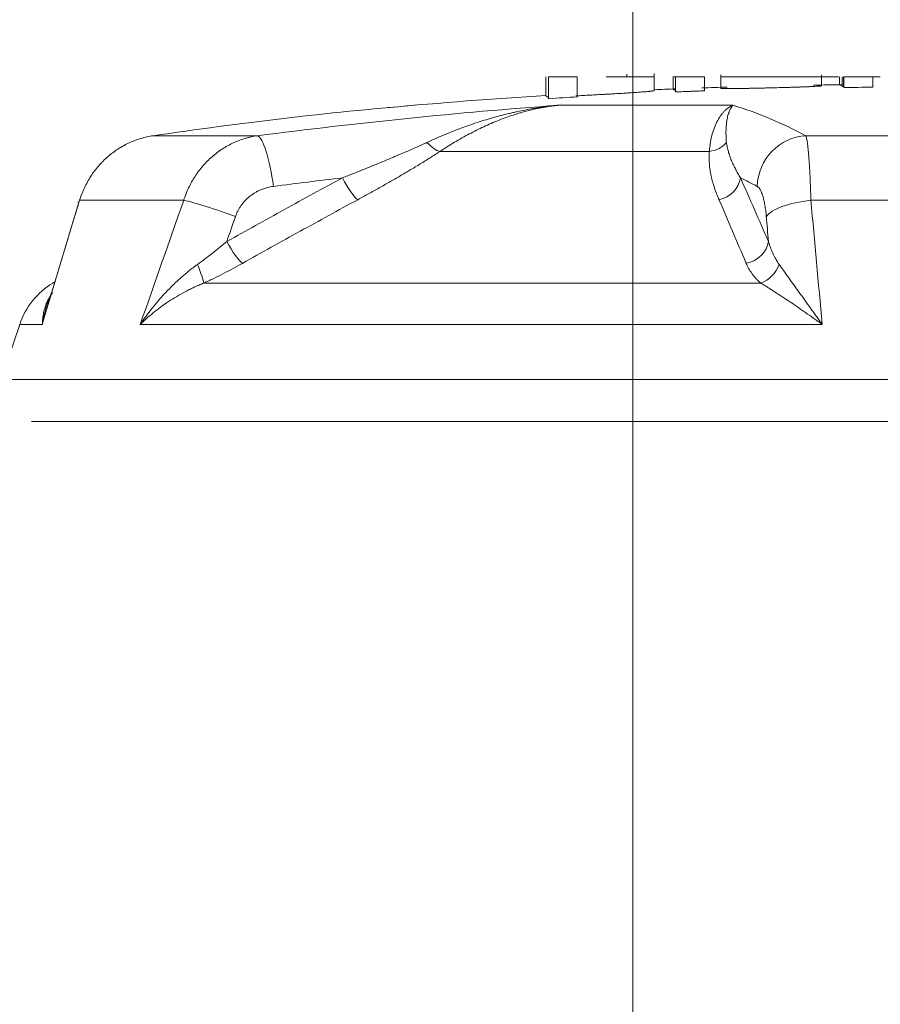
# Model space of a CAD drawing. Header units: millimetres. Extents: x 0 to 594, y 0 to 420.
# Tile 223 of 256: x 287.86 to 289.55, y 294.61 to 296.54. Entities that reach past the tile are written whole.
import ezdxf

# ---------------------------------------------------------------- set-up
doc = ezdxf.new("R2010")
doc.units = ezdxf.units.MM
doc.layers.add('1', color=7, linetype='Continuous', true_color=0xffffff)
doc.styles.add('Arial Unicode MS', font='txt')
doc.dimstyles.get("Standard").update_dxf_attribs({"dimtxt": 0.18, "dimasz": 0.18, "dimexe": 0.18, "dimexo": 0.0625, "dimgap": 0.09, "dimtad": 0, "dimtih": 1, "dimtoh": 1, "dimdec": 4, "dimzin": 0, "dimdsep": 46, "dimtxsty": 'Standard', "dimcen": 0.09, "dimadec": 0, "dimazin": 0, "dimtfac": 1, "dimtdec": 4, "dimtofl": 0, "dimtmove": 0, "dimatfit": 3, "dimfxl": 0, "dimtolj": 1, "dimtzin": 0, "dimarcsym": 0})

# ---------------------------------------------------------------- blocks, each defined once
blk = doc.blocks.new('_U8')
at = {"layer": '1', "color": 18, "lineweight": 13}
for p, q in [((305.8469, 341.6323), (287.0636, 341.6323)), ((289.0636, 341.6323), (289.0636, 254.0957)), ((305.8469, 301.3923), (287.0636, 301.3923)), ((289.0636, 254.0957), (284.0636, 254.0957))]:
    blk.add_line(p, q, dxfattribs=at)
at = {"layer": '1', "color": 18}
for points in [[(289.0636, 341.6323), (290.0014, 338.1323), (288.1258, 338.1323)], [(289.0636, 301.3923), (288.1258, 304.8923), (290.0014, 304.8923)]]:
    blk.add_solid(points, dxfattribs=at)
at = {"layer": '1', "color": 18, "linetype": 'Continuous', "lineweight": 13, "char_height": 3.5, "attachment_point": 7, "line_spacing_factor": 1.047437, "style": 'Arial Unicode MS'}
for s, insert in [('\\fArial Unicode MS|b0|i0;\\W1.0000;0.8', (259.842, 251.4599)), ('\\fArial Unicode MS|b0|i0;\\W1.0000;CTRS', (269.7891, 251.4599)), ('\\fArial Unicode MS|b0|i0;\\W1.0000;AFT LIFT POINTS', (259.842, 244.3979))]:
    blk.add_mtext(s, dxfattribs=dict(at, insert=insert))

msp = doc.modelspace()

# ---------------------------------------------------------------- linework, layer by layer
at = {"layer": '1', "color": 155, "linetype": 'Continuous', "lineweight": 13}
for p, q in [((289.0514, 296.4259), (289.0514, 296.4313)), ((289.1049, 296.3988), (289.1049, 296.4321)), ((289.2355, 296.43), (289.2355, 296.4036)), ((289.4331, 296.4084), (289.4331, 296.43)), ((288.8933, 296.4259), (288.8933, 296.3888)), ((288.9546, 296.4259), (288.8985, 296.4259)), ((288.8985, 296.4259), (288.8985, 296.3831)), ((288.9546, 296.4259), (288.9546, 296.3866)), ((289.1424, 296.4259), (289.1424, 296.4017)), ((289.1472, 296.4259), (289.1472, 296.3963)), ((289.2037, 296.4259), (289.2037, 296.3985)), ((289.4662, 296.4259), (289.3689, 296.4259)), ((289.4684, 296.4259), (289.4684, 296.4101)), ((289.4684, 296.4101), (289.474, 296.4078)), ((289.4738, 296.4259), (289.4738, 296.4069)), ((289.4738, 296.4069), (289.476, 296.407)), ((289.476, 296.4259), (289.476, 296.4061)), ((289.4767, 296.4259), (289.4767, 296.405)), ((289.5334, 296.4259), (289.4767, 296.4259)), ((289.5482, 296.4259), (289.5334, 296.4259)), ((289.5334, 296.4259), (289.5334, 296.4055)), ((288.8933, 296.3888), (288.8989, 296.3846)), ((289.1424, 296.4017), (289.1474, 296.3985)), ((289.476, 296.4061), (289.4768, 296.4051)), ((288.9174, 296.3702), (289.2597, 296.3702)), ((288.1238, 296.3105), (288.3277, 296.3105)), ((289.4025, 296.3105), (289.9527, 296.3105)), ((289.2135, 296.2798), (288.6854, 296.2798)), ((287.9766, 296.1808), (287.9776, 296.1775)), ((288.1838, 296.1842), (287.9797, 296.1842)), ((289.963, 296.1842), (289.4122, 296.1842)), ((287.9314, 296.0243), (287.9274, 296.0219)), ((288.223, 296.0219), (289.314, 296.0219)), ((287.8624, 295.941), (287.8263, 295.8333)), ((287.8624, 295.941), (287.9067, 295.941)), ((289.4343, 295.941), (288.0986, 295.941)), ((287.8263, 295.8333), (291.3398, 295.8333)), ((287.8856, 295.7509), (291.2805, 295.7509))]:
    msp.add_line(p, q, dxfattribs=at)
for centre, radius, start, end in [((289.5831, 285.3609), 11.05, 90.56775, 90.86063), ((289.5831, 285.3609), 11.05, 93.57894, 95.18793), ((289.5831, 285.3609), 11.05, 92.2604, 92.47991), ((289.5831, 285.3609), 11.05, 91.73633, 91.99249), ((288.0046, 295.8934), 0.15, 121, 161.5)]:
    msp.add_arc(centre, radius, start, end, dxfattribs=at)
for centre, major_axis, ratio, start_param, end_param in [((289.307, 285.3609), (0, 11.0375), 0.850722, 0.071512, 0.126349), ((289.6896, 285.3609), (0, -11.0375), 0.979188, 3.213105, 3.267942), ((289.0728, 285.3609), (0, 11.0375), 0.237003, 6.156836, 6.211673), ((288.3391, 296.2114), (-0.0129, 0.0992), 0.201335, 4.686277, 6.209527), ((289.4041, 296.2114), (-0.0472, -0.0881), 0.963765, 3.665936, 5.189187), ((288.6665, 296.3227), (0.0276, -0.0417), 0.410719, 5.072521, 5.888047), ((289.2057, 296.3227), (-0.0498, 0.0044), 0.863331, 1.80296, 2.618486), ((289.709, 285.3609), (0, 10.9376), 0.979188, 0.113629, 0.126349), ((288.5048, 296.228), (0.0238, -0.044), 0.17943, 4.615833, 5.939183), ((289.2256, 296.228), (-0.0456, -0.0205), 0.858907, 1.337117, 2.660467), ((288.9803, 285.3609), (0, -10.9376), 0.237003, 3.015243, 3.027963), ((288.2648, 296.1524), (-0.0944, 0.0329), 0.067961, 4.519516, 5.76506), ((289.4221, 296.1524), (-0.0996, -0.0084), 0.325321, 4.784304, 6.029848), ((288.2782, 296.1035), (0.0244, -0.0437), 0.178072, 4.613278, 5.968885), ((289.2805, 296.1035), (-0.0459, -0.0199), 0.852406, 1.315563, 2.67117), ((288.2019, 296.0648), (0.0207, -0.0455), 0.104353, 0.29981, 1.380647), ((289.3098, 296.0648), (-0.0324, -0.0381), 0.773096, 0.929298, 2.010135)]:
    msp.add_ellipse(centre, major_axis=major_axis, ratio=ratio, start_param=start_param, end_param=end_param, dxfattribs=at)
for points, knots in [([(289.1049, 296.4259), (289.105, 296.4259), (289.1028, 296.4259), (289.0928, 296.4259), (289.0848, 296.4259), (289.0634, 296.4259), (289.0512, 296.4259), (289.029, 296.4259), (289.0203, 296.4259), (289.0113, 296.4259)], [0, 0, 0, 0, 0.243258, 0.243258, 0.532073, 0.532073, 0.820887, 0.820887, 1, 1, 1, 1]), ([(289.1472, 296.4259), (289.1473, 296.4259), (289.1473, 296.4259), (289.1475, 296.4259), (289.145, 296.4259), (289.1435, 296.4259), (289.1428, 296.4259), (289.1424, 296.4259)], [0, 0, 0, 0, 0.26742, 0.26742, 0.863685, 0.863685, 1, 1, 1, 1]), ([(289.2037, 296.4259), (289.1903, 296.4259), (289.1809, 296.4259), (289.1674, 296.4259), (289.1582, 296.4259), (289.1472, 296.4259)], [0, 0, 0, 0, 0.422535, 0.422535, 1, 1, 1, 1]), ([(289.4331, 296.4259), (289.4333, 296.4259), (289.4314, 296.4259), (289.4226, 296.4259), (289.4159, 296.4259), (289.3971, 296.4259), (289.3862, 296.4259), (289.361, 296.4259), (289.3477, 296.4259), (289.3206, 296.4259), (289.3079, 296.4259), (289.2838, 296.4259), (289.2735, 296.4259), (289.2562, 296.4259), (289.2494, 296.4259), (289.2397, 296.4259), (289.2365, 296.4259), (289.2353, 296.4259), (289.2356, 296.4259), (289.2365, 296.4259)], [0, 0, 0, 0, 0.122821, 0.122821, 0.251915, 0.251915, 0.381008, 0.381008, 0.504939, 0.504939, 0.623778, 0.623778, 0.727485, 0.727485, 0.831192, 0.831192, 0.946516, 0.946516, 1, 1, 1, 1]), ([(289.2355, 296.4035), (289.2355, 296.4035), (289.2355, 296.4035), (289.2357, 296.4034), (289.2358, 296.4034), (289.2361, 296.4033), (289.2366, 296.4033), (289.2374, 296.4032), (289.2394, 296.4031), (289.2414, 296.403), (289.2443, 296.403), (289.245, 296.403), (289.2463, 296.403), (289.2477, 296.4029), (289.2493, 296.4029), (289.2505, 296.4029), (289.251, 296.4029), (289.2518, 296.4029), (289.2541, 296.4029), (289.2565, 296.4029), (289.2606, 296.4029), (289.2628, 296.403), (289.2657, 296.403), (289.2663, 296.403), (289.2675, 296.403), (289.2681, 296.403), (289.2699, 296.403), (289.2736, 296.4031), (289.2802, 296.4032), (289.2857, 296.4033), (289.2893, 296.4033), (289.29, 296.4033), (289.2914, 296.4034), (289.2929, 296.4034), (289.295, 296.4034), (289.2965, 296.4035), (289.303, 296.4036), (289.3088, 296.4037), (289.3177, 296.4039), (289.3206, 296.404), (289.325, 296.4041), (289.3265, 296.4041), (289.3295, 296.4042), (289.331, 296.4042), (289.3384, 296.4044), (289.3442, 296.4046), (289.3558, 296.4049), (289.3615, 296.405), (289.3685, 296.4052), (289.3699, 296.4053), (289.3727, 296.4053), (289.3741, 296.4054), (289.3782, 296.4055), (289.3835, 296.4057), (289.3898, 296.4059), (289.3934, 296.406), (289.3958, 296.4061), (289.3969, 296.4061), (289.4004, 296.4062), (289.4025, 296.4063), (289.4056, 296.4065), (289.4066, 296.4065), (289.4086, 296.4066), (289.4114, 296.4067), (289.414, 296.4068), (289.4164, 296.4069), (289.4171, 296.407), (289.4186, 296.4071), (289.4193, 296.4071), (289.4226, 296.4073), (289.4248, 296.4074), (289.4275, 296.4076), (289.4284, 296.4077), (289.4294, 296.4078), (289.4298, 296.4078), (289.4304, 296.4079), (289.4307, 296.4079), (289.4321, 296.4081), (289.4327, 296.4082), (289.4331, 296.4083), (289.4331, 296.4084), (289.4331, 296.4084)], [0, 0, 0, 0, 0.012448, 0.012448, 0.026691, 0.026691, 0.040934, 0.06942, 0.06942, 0.126392, 0.126392, 0.140635, 0.140635, 0.154878, 0.169121, 0.169121, 0.176243, 0.176243, 0.183364, 0.21185, 0.21185, 0.240336, 0.240336, 0.247458, 0.247458, 0.254579, 0.254579, 0.268822, 0.297308, 0.325794, 0.325794, 0.332916, 0.332916, 0.340037, 0.347159, 0.35428, 0.35428, 0.411252, 0.411252, 0.439738, 0.439738, 0.453981, 0.453981, 0.468224, 0.468224, 0.525196, 0.525196, 0.582168, 0.582168, 0.596411, 0.596411, 0.610654, 0.610654, 0.63914, 0.667626, 0.681869, 0.681869, 0.696112, 0.696112, 0.724598, 0.724598, 0.738841, 0.738841, 0.753084, 0.78157, 0.78157, 0.795813, 0.795813, 0.810056, 0.810056, 0.867027, 0.867027, 0.895513, 0.895513, 0.909756, 0.909756, 0.923999, 0.923999, 0.980971, 0.980971, 1, 1, 1, 1]), ([(288.9515, 296.3885), (288.9562, 296.3887), (288.9609, 296.389), (288.9703, 296.3895), (288.975, 296.3898), (288.9843, 296.3903), (288.989, 296.3905), (288.9983, 296.3911), (289.003, 296.3913), (289.01, 296.3917), (289.0123, 296.3918), (289.0169, 296.3921), (289.0192, 296.3922), (289.0261, 296.3926), (289.0307, 296.3929), (289.0362, 296.3932), (289.0373, 296.3933), (289.0395, 296.3934), (289.0428, 296.3936), (289.0471, 296.3939), (289.0502, 296.3941), (289.0523, 296.3942), (289.0533, 296.3943), (289.0564, 296.3945), (289.0623, 296.3949), (289.0678, 296.3952), (289.0729, 296.3956), (289.0746, 296.3957), (289.0778, 296.3959), (289.0794, 296.3961), (289.0823, 296.3963), (289.0837, 296.3964), (289.0864, 296.3966), (289.0876, 296.3967), (289.0911, 296.397), (289.0932, 296.3972), (289.0954, 296.3974), (289.0959, 296.3975), (289.0967, 296.3976), (289.0971, 296.3976), (289.0983, 296.3977), (289.099, 296.3978), (289.101, 296.398), (289.1031, 296.3983), (289.1043, 296.3985), (289.1048, 296.3987), (289.1049, 296.3987), (289.1049, 296.3988), (289.1049, 296.3988), (289.1049, 296.3988)], [0, 0, 0, 0, 0.063949, 0.063949, 0.127898, 0.127898, 0.191847, 0.191847, 0.255795, 0.255795, 0.28777, 0.28777, 0.319744, 0.319744, 0.383693, 0.383693, 0.39968, 0.39968, 0.415667, 0.447642, 0.463629, 0.463629, 0.479616, 0.479616, 0.511591, 0.57554, 0.57554, 0.607514, 0.607514, 0.639488, 0.639488, 0.671463, 0.671463, 0.703437, 0.703437, 0.767386, 0.767386, 0.783373, 0.783373, 0.799361, 0.799361, 0.831335, 0.831335, 0.895284, 0.959233, 0.959233, 0.991207, 0.991207, 1, 1, 1, 1]), ([(289.1472, 296.3963), (289.1519, 296.3965), (289.1566, 296.3967), (289.1637, 296.397), (289.166, 296.3971), (289.1708, 296.3973), (289.1731, 296.3974), (289.1778, 296.3975), (289.1802, 296.3976), (289.1849, 296.3978), (289.192, 296.3981), (289.199, 296.3983), (289.2037, 296.3985)], [0, 0, 0, 0, 0.25, 0.25, 0.375, 0.375, 0.5, 0.5, 0.625, 0.625, 0.75, 1, 1, 1, 1]), ([(288.6602, 296.2974), (288.6709, 296.3023), (288.6816, 296.307), (288.7029, 296.3159), (288.7135, 296.3202), (288.7348, 296.3282), (288.7455, 296.332), (288.7668, 296.3391), (288.7774, 296.3424), (288.7988, 296.3485), (288.8095, 296.3513), (288.823, 296.3545), (288.8256, 296.3552), (288.831, 296.3564), (288.8337, 296.357), (288.8418, 296.3587), (288.858, 296.362), (288.8741, 296.3648), (288.8903, 296.3671), (288.8957, 296.3678), (288.9039, 296.3688), (288.9066, 296.3691), (288.9106, 296.3696), (288.9127, 296.3698), (288.9147, 296.37), (288.9157, 296.3701), (288.9161, 296.3701), (288.9167, 296.3702), (288.9171, 296.3702), (288.9174, 296.3702)], [0, 0, 0, 0, 0.125, 0.125, 0.25, 0.25, 0.375, 0.375, 0.5, 0.5, 0.625, 0.625, 0.65625, 0.65625, 0.6875, 0.6875, 0.75, 0.875, 0.875, 0.9375, 0.9375, 0.96875, 0.96875, 0.984375, 0.992187, 0.992187, 0.996094, 0.996094, 1, 1, 1, 1]), ([(288.9174, 296.3702), (288.9171, 296.3702), (288.9168, 296.3702), (288.9164, 296.3701), (288.9163, 296.3701), (288.9162, 296.3701), (288.916, 296.3701), (288.9151, 296.37), (288.9131, 296.3698), (288.9088, 296.3692), (288.9002, 296.3681), (288.8928, 296.3669), (288.8781, 296.3642), (288.8683, 296.3621), (288.8537, 296.3584), (288.8488, 296.357), (288.8415, 296.3549), (288.839, 296.3542), (288.8342, 296.3527), (288.8317, 296.3519), (288.8196, 296.3479), (288.8099, 296.3444), (288.7907, 296.3368), (288.7811, 296.3327), (288.762, 296.3238), (288.7524, 296.319), (288.7333, 296.3089), (288.7238, 296.3035), (288.7046, 296.2921), (288.695, 296.2861), (288.6854, 296.2798)], [0, 0, 0, 0, 0.003906, 0.003906, 0.004883, 0.004883, 0.005859, 0.007813, 0.015625, 0.03125, 0.0625, 0.125, 0.125, 0.25, 0.25, 0.3125, 0.3125, 0.34375, 0.34375, 0.375, 0.375, 0.5, 0.5, 0.625, 0.625, 0.75, 0.75, 0.875, 0.875, 1, 1, 1, 1]), ([(289.2135, 296.2798), (289.2139, 296.2861), (289.2146, 296.2921), (289.2165, 296.3035), (289.2177, 296.3089), (289.2205, 296.319), (289.2221, 296.3238), (289.2257, 296.3327), (289.2277, 296.3368), (289.2319, 296.3444), (289.2341, 296.3479), (289.2371, 296.3519), (289.2377, 296.3527), (289.2389, 296.3542), (289.2395, 296.3549), (289.2413, 296.357), (289.2426, 296.3584), (289.2464, 296.3621), (289.249, 296.3642), (289.253, 296.3669), (289.255, 296.3681), (289.2574, 296.3692), (289.2586, 296.3698), (289.2591, 296.37), (289.2593, 296.3701), (289.2594, 296.3701), (289.2595, 296.3701), (289.2595, 296.3701), (289.2596, 296.3702), (289.2597, 296.3702), (289.2597, 296.3702)], [0, 0, 0, 0, 0.125, 0.125, 0.25, 0.25, 0.375, 0.375, 0.5, 0.5, 0.625, 0.625, 0.65625, 0.65625, 0.6875, 0.6875, 0.75, 0.75, 0.875, 0.875, 0.9375, 0.96875, 0.984375, 0.992188, 0.994141, 0.995117, 0.995117, 0.996094, 0.996094, 1, 1, 1, 1]), ([(289.2597, 296.3702), (289.2597, 296.3702), (289.2597, 296.3702), (289.2596, 296.3701), (289.2596, 296.3701), (289.2595, 296.37), (289.2593, 296.3698), (289.2591, 296.3696), (289.2587, 296.3691), (289.2584, 296.3688), (289.2576, 296.3678), (289.2571, 296.3671), (289.2555, 296.3648), (289.254, 296.362), (289.2526, 296.3587), (289.252, 296.357), (289.2517, 296.3564), (289.2513, 296.3552), (289.2511, 296.3545), (289.2501, 296.3513), (289.2493, 296.3485), (289.248, 296.3424), (289.2474, 296.3391), (289.2465, 296.332), (289.2462, 296.3282), (289.2459, 296.3202), (289.2458, 296.3159), (289.2461, 296.307), (289.2464, 296.3023), (289.2469, 296.2974)], [0, 0, 0, 0, 0.003906, 0.003906, 0.007813, 0.007813, 0.015625, 0.03125, 0.03125, 0.0625, 0.0625, 0.125, 0.125, 0.25, 0.3125, 0.3125, 0.34375, 0.34375, 0.375, 0.375, 0.5, 0.5, 0.625, 0.625, 0.75, 0.75, 0.875, 0.875, 1, 1, 1, 1]), ([(288.1238, 296.3105), (288.1197, 296.3099), (288.1116, 296.3084), (288.0997, 296.3054), (288.088, 296.3014), (288.0805, 296.2983), (288.0748, 296.2957), (288.072, 296.2943), (288.0688, 296.2926), (288.0674, 296.2919), (288.0665, 296.2914), (288.066, 296.2912), (288.0619, 296.2889), (288.0548, 296.2846), (288.0446, 296.2774), (288.0349, 296.2696), (288.0287, 296.2638), (288.0243, 296.2593), (288.022, 296.257), (288.0199, 296.2547), (288.0185, 296.2531), (288.0178, 296.2523), (288.0143, 296.2482), (288.0089, 296.2416), (288.0016, 296.2311), (287.995, 296.2201), (287.9911, 296.2125), (287.9883, 296.2066), (287.987, 296.2036), (287.9857, 296.2006), (287.9849, 296.1986), (287.9844, 296.1976), (287.9825, 296.1925), (287.981, 296.1884), (287.9797, 296.1842)], [0, 0, 0, 0, 0.0625, 0.125, 0.1875, 0.25, 0.25, 0.28125, 0.296875, 0.304687, 0.304687, 0.3125, 0.3125, 0.375, 0.4375, 0.5, 0.5625, 0.5625, 0.59375, 0.609375, 0.609375, 0.625, 0.625, 0.6875, 0.75, 0.8125, 0.875, 0.875, 0.90625, 0.921875, 0.921875, 0.9375, 0.9375, 1, 1, 1, 1]), ([(288.1838, 296.1842), (288.1852, 296.1884), (288.1881, 296.1966), (288.1932, 296.2085), (288.1991, 296.2199), (288.2035, 296.2273), (288.207, 296.2327), (288.2088, 296.2354), (288.2107, 296.238), (288.2117, 296.2393), (288.212, 296.2397), (288.2126, 296.2406), (288.2155, 296.2445), (288.2212, 296.2515), (288.2298, 296.2608), (288.239, 296.2694), (288.2455, 296.2747), (288.2505, 296.2785), (288.2522, 296.2797), (288.2543, 296.2812), (288.2548, 296.2815), (288.2556, 296.2821), (288.2569, 296.283), (288.2617, 296.2862), (288.2697, 296.291), (288.2807, 296.2966), (288.292, 296.3014), (288.2998, 296.304), (288.3047, 296.3055), (288.3057, 296.3057), (288.3076, 296.3063), (288.3086, 296.3066), (288.3116, 296.3073), (288.3176, 296.3088), (288.3237, 296.3099), (288.3277, 296.3105)], [0, 0, 0, 0, 0.0625, 0.125, 0.1875, 0.25, 0.25, 0.28125, 0.296875, 0.296875, 0.304688, 0.304688, 0.3125, 0.375, 0.4375, 0.5, 0.5625, 0.5625, 0.59375, 0.59375, 0.601563, 0.601563, 0.609375, 0.625, 0.6875, 0.75, 0.8125, 0.875, 0.875, 0.890625, 0.890625, 0.90625, 0.90625, 0.9375, 1, 1, 1, 1]), ([(289.4025, 296.3105), (289.4027, 296.3099), (289.4032, 296.3084), (289.4039, 296.3054), (289.4046, 296.3014), (289.4051, 296.2983), (289.4055, 296.2957), (289.4057, 296.2943), (289.4059, 296.2926), (289.406, 296.2919), (289.406, 296.2914), (289.4061, 296.2912), (289.4063, 296.2889), (289.4068, 296.2846), (289.4075, 296.2774), (289.4082, 296.2696), (289.4086, 296.2638), (289.4089, 296.2593), (289.4091, 296.257), (289.4092, 296.2547), (289.4093, 296.2531), (289.4094, 296.2523), (289.4096, 296.2482), (289.41, 296.2416), (289.4106, 296.2311), (289.411, 296.2201), (289.4113, 296.2125), (289.4116, 296.2066), (289.4117, 296.2036), (289.4117, 296.2006), (289.4118, 296.1986), (289.4118, 296.1976), (289.412, 296.1925), (289.4121, 296.1884), (289.4122, 296.1842)], [0, 0, 0, 0, 0.0625, 0.125, 0.1875, 0.25, 0.25, 0.28125, 0.296875, 0.304688, 0.304688, 0.3125, 0.3125, 0.375, 0.4375, 0.5, 0.5625, 0.5625, 0.59375, 0.609375, 0.609375, 0.625, 0.625, 0.6875, 0.75, 0.8125, 0.875, 0.875, 0.90625, 0.921875, 0.921875, 0.9375, 0.9375, 1, 1, 1, 1]), ([(288.4946, 296.228), (288.5017, 296.2308), (288.5159, 296.2364), (288.537, 296.2449), (288.558, 296.2534), (288.5719, 296.2591), (288.5857, 296.2649), (288.5926, 296.2678), (288.6063, 296.2736), (288.6132, 296.2765), (288.6268, 296.2824), (288.6335, 296.2853), (288.6469, 296.2913), (288.6536, 296.2943), (288.6602, 296.2974)], [0, 0, 0, 0, 0.125, 0.25, 0.375, 0.5, 0.5, 0.625, 0.625, 0.75, 0.75, 0.875, 0.875, 1, 1, 1, 1]), ([(289.2469, 296.2974), (289.2473, 296.2943), (289.2478, 296.2913), (289.249, 296.2853), (289.2497, 296.2824), (289.2513, 296.2765), (289.2523, 296.2736), (289.2543, 296.2678), (289.2554, 296.2649), (289.2578, 296.2591), (289.2591, 296.2563), (289.2618, 296.2506), (289.2646, 296.2449), (289.2692, 296.2364), (289.2725, 296.2308), (289.2742, 296.228)], [0, 0, 0, 0, 0.125, 0.125, 0.25, 0.25, 0.375, 0.375, 0.5, 0.5, 0.625, 0.625, 0.75, 0.875, 1, 1, 1, 1]), ([(288.6854, 296.2798), (288.6823, 296.2777), (288.676, 296.2736), (288.6696, 296.2695), (288.6601, 296.2635), (288.6536, 296.2594), (288.6406, 296.2514), (288.634, 296.2474), (288.6207, 296.2395), (288.614, 296.2356), (288.6006, 296.2277), (288.5938, 296.2238), (288.5801, 296.216), (288.5664, 296.2082), (288.5455, 296.1967), (288.5315, 296.189), (288.5245, 296.1852)], [0, 0, 0, 0, 0.0625, 0.125, 0.125, 0.25, 0.25, 0.375, 0.375, 0.5, 0.5, 0.625, 0.625, 0.75, 0.875, 1, 1, 1, 1]), ([(289.2322, 296.1852), (289.2305, 296.189), (289.2274, 296.1967), (289.2233, 296.2082), (289.2209, 296.216), (289.2187, 296.2238), (289.2178, 296.2277), (289.2161, 296.2356), (289.2153, 296.2395), (289.2141, 296.2474), (289.2137, 296.2514), (289.213, 296.2594), (289.2129, 296.2635), (289.2129, 296.2695), (289.213, 296.2736), (289.2133, 296.2777), (289.2135, 296.2798)], [0, 0, 0, 0, 0.125, 0.25, 0.375, 0.375, 0.5, 0.5, 0.625, 0.625, 0.75, 0.75, 0.875, 0.875, 0.9375, 1, 1, 1, 1]), ([(288.2681, 296.1035), (288.3057, 296.1245), (288.3434, 296.1454), (288.4189, 296.1869), (288.4567, 296.2076), (288.4946, 296.228)], [0, 0, 0, 0, 0.5, 0.5, 1, 1, 1, 1]), ([(289.2742, 296.228), (289.2834, 296.2076), (289.2926, 296.1869), (289.3108, 296.1454), (289.32, 296.1245), (289.3291, 296.1035)], [0, 0, 0, 0, 0.5, 0.5, 1, 1, 1, 1]), ([(288.3594, 296.2114), (288.3552, 296.2108), (288.3471, 296.2092), (288.3393, 296.2066), (288.3336, 296.2043), (288.3317, 296.2034), (288.3294, 296.2022), (288.3289, 296.202), (288.328, 296.2015), (288.3266, 296.2008), (288.3252, 296.2), (288.3207, 296.1974), (288.3173, 296.1951), (288.3124, 296.1913), (288.3092, 296.1887), (288.3062, 296.1858), (288.3044, 296.1839), (288.3037, 296.1831), (288.303, 296.1824), (288.3019, 296.1812), (288.2998, 296.1788), (288.2966, 296.1747), (288.2932, 296.1695), (288.2901, 296.1641), (288.2882, 296.1603), (288.287, 296.1574), (288.2866, 296.1564), (288.2858, 296.1544), (288.2854, 296.1534), (288.2851, 296.1524)], [0, 0, 0, 0, 0.125, 0.25, 0.25, 0.3125, 0.3125, 0.328125, 0.328125, 0.34375, 0.375, 0.375, 0.5, 0.5, 0.5625, 0.625, 0.625, 0.640625, 0.65625, 0.65625, 0.6875, 0.75, 0.8125, 0.875, 0.9375, 0.9375, 0.96875, 0.96875, 1, 1, 1, 1]), ([(289.3249, 296.1524), (289.3248, 296.1544), (289.3244, 296.1584), (289.3237, 296.164), (289.323, 296.1694), (289.3224, 296.1729), (289.322, 296.1755), (289.3218, 296.1763), (289.3216, 296.1775), (289.3215, 296.178), (289.3214, 296.1788), (289.321, 296.1808), (289.3202, 296.1843), (289.3191, 296.1886), (289.318, 296.1926), (289.3171, 296.195), (289.3166, 296.1965), (289.3165, 296.1968), (289.3163, 296.1974), (289.3162, 296.1976), (289.3159, 296.1985), (289.3152, 296.2001), (289.3141, 296.2025), (289.3132, 296.2042), (289.3118, 296.2066), (289.3109, 296.2079), (289.3098, 296.2091), (289.3097, 296.2092), (289.3094, 296.2095), (289.3091, 296.2098), (289.3082, 296.2106), (289.3075, 296.2111), (289.307, 296.2114)], [0, 0, 0, 0, 0.0625, 0.125, 0.1875, 0.25, 0.25, 0.28125, 0.28125, 0.296875, 0.296875, 0.3125, 0.375, 0.4375, 0.5, 0.5625, 0.5625, 0.578125, 0.578125, 0.59375, 0.59375, 0.625, 0.6875, 0.75, 0.75, 0.875, 0.875, 0.890625, 0.890625, 0.90625, 0.9375, 1, 1, 1, 1]), ([(288.5245, 296.1852), (288.4867, 296.1647), (288.4491, 296.1441), (288.374, 296.1025), (288.3364, 296.0816), (288.299, 296.0606)], [0, 0, 0, 0, 0.5, 0.5, 1, 1, 1, 1]), ([(289.2853, 296.0606), (289.2764, 296.0816), (289.2676, 296.1025), (289.2499, 296.1441), (289.241, 296.1647), (289.2322, 296.1852)], [0, 0, 0, 0, 0.5, 0.5, 1, 1, 1, 1]), ([(288.2104, 296.0583), (288.2154, 296.0619), (288.2204, 296.0655), (288.2301, 296.0729), (288.235, 296.0766), (288.2446, 296.0842), (288.2493, 296.088), (288.2588, 296.0957), (288.2634, 296.0996), (288.2681, 296.1035)], [0, 0, 0, 0, 0.25, 0.25, 0.5, 0.5, 0.75, 0.75, 1, 1, 1, 1]), ([(289.3291, 296.1035), (289.3302, 296.0996), (289.3314, 296.0957), (289.3343, 296.088), (289.3359, 296.0842), (289.3394, 296.0766), (289.3413, 296.0729), (289.3455, 296.0655), (289.3477, 296.0619), (289.3502, 296.0583)], [0, 0, 0, 0, 0.25, 0.25, 0.5, 0.5, 0.75, 0.75, 1, 1, 1, 1]), ([(288.299, 296.0606), (288.2928, 296.0572), (288.2866, 296.0538), (288.2741, 296.0471), (288.2679, 296.0438), (288.2552, 296.0373), (288.2488, 296.0342), (288.2392, 296.0295), (288.2328, 296.0264), (288.2263, 296.0234), (288.223, 296.0219)], [0, 0, 0, 0, 0.25, 0.25, 0.5, 0.5, 0.75, 0.75, 0.875, 1, 1, 1, 1]), ([(289.314, 296.0219), (289.3123, 296.0234), (289.309, 296.0264), (289.306, 296.0295), (289.3017, 296.0342), (289.2991, 296.0373), (289.2944, 296.0438), (289.2922, 296.0471), (289.2884, 296.0538), (289.2868, 296.0572), (289.2853, 296.0606)], [0, 0, 0, 0, 0.125, 0.25, 0.25, 0.5, 0.5, 0.75, 0.75, 1, 1, 1, 1]), ([(288.0986, 295.941), (288.0987, 295.941), (288.0988, 295.9412), (288.0988, 295.9413), (288.0989, 295.9414), (288.0989, 295.9414), (288.0991, 295.9416), (288.0994, 295.9422), (288.1002, 295.9433), (288.1018, 295.9457), (288.1051, 295.9505), (288.1079, 295.9545), (288.1138, 295.9625), (288.1218, 295.9731), (288.1315, 295.9847), (288.137, 295.9911), (288.1393, 295.9936), (288.1404, 295.9949), (288.1438, 295.9987), (288.1461, 296.0012), (288.1531, 296.0086), (288.1579, 296.0134), (288.1677, 296.023), (288.1727, 296.0276), (288.183, 296.0368), (288.1883, 296.0412), (288.1964, 296.0478), (288.2019, 296.0521), (288.2076, 296.0563), (288.2104, 296.0583)], [0, 0, 0, 0, 0.001953, 0.00293, 0.00293, 0.003906, 0.003906, 0.007812, 0.015625, 0.03125, 0.0625, 0.125, 0.125, 0.25, 0.375, 0.40625, 0.40625, 0.4375, 0.4375, 0.5, 0.5, 0.625, 0.625, 0.75, 0.75, 0.875, 0.875, 0.9375, 1, 1, 1, 1]), ([(289.3502, 296.0583), (289.3517, 296.0563), (289.3546, 296.0521), (289.3577, 296.0478), (289.3623, 296.0412), (289.3655, 296.0368), (289.3721, 296.0276), (289.3754, 296.023), (289.3823, 296.0134), (289.3858, 296.0086), (289.3912, 296.0012), (289.393, 295.9987), (289.3957, 295.9949), (289.3966, 295.9936), (289.3984, 295.9911), (289.403, 295.9847), (289.4077, 295.9783), (289.4152, 295.9678), (289.419, 295.9625), (289.4247, 295.9545), (289.4276, 295.9505), (289.4309, 295.9457), (289.4326, 295.9433), (289.4335, 295.9422), (289.4338, 295.9416), (289.434, 295.9414), (289.434, 295.9414), (289.4341, 295.9413), (289.4342, 295.9412), (289.4343, 295.941), (289.4343, 295.941)], [0, 0, 0, 0, 0.0625, 0.125, 0.125, 0.25, 0.25, 0.375, 0.375, 0.5, 0.5, 0.5625, 0.5625, 0.59375, 0.59375, 0.625, 0.75, 0.75, 0.875, 0.875, 0.9375, 0.96875, 0.984375, 0.992187, 0.996094, 0.996094, 0.99707, 0.99707, 0.998047, 1, 1, 1, 1]), ([(288.223, 296.0219), (288.2198, 296.0206), (288.2136, 296.018), (288.2044, 296.0139), (288.1955, 296.0095), (288.1897, 296.0066), (288.1811, 296.002), (288.1755, 295.9989), (288.1645, 295.9924), (288.1592, 295.9891), (288.1527, 295.9848), (288.1514, 295.9839), (288.1494, 295.9826), (288.1488, 295.9822), (288.1475, 295.9813), (288.1443, 295.9791), (288.1412, 295.9769), (288.1338, 295.9715), (288.1243, 295.9642), (288.1154, 295.9566), (288.1089, 295.9508), (288.1057, 295.9479), (288.1021, 295.9444), (288.1004, 295.9427), (288.0995, 295.9418), (288.0991, 295.9415), (288.0989, 295.9413), (288.0989, 295.9412), (288.0987, 295.9411), (288.0987, 295.941), (288.0986, 295.941)], [0, 0, 0, 0, 0.0625, 0.125, 0.1875, 0.25, 0.25, 0.375, 0.375, 0.5, 0.5, 0.53125, 0.53125, 0.546875, 0.546875, 0.5625, 0.625, 0.625, 0.75, 0.875, 0.875, 0.9375, 0.96875, 0.984375, 0.992187, 0.996094, 0.996094, 0.998047, 0.998047, 1, 1, 1, 1]), ([(289.4343, 295.941), (289.4342, 295.941), (289.4341, 295.9411), (289.434, 295.9412), (289.4339, 295.9413), (289.4336, 295.9415), (289.4331, 295.9418), (289.4319, 295.9427), (289.4295, 295.9444), (289.4248, 295.9479), (289.4207, 295.9508), (289.4126, 295.9566), (289.4072, 295.9604), (289.3965, 295.9679), (289.3912, 295.9715), (289.3834, 295.9769), (289.3801, 295.9791), (289.3769, 295.9813), (289.3756, 295.9822), (289.3749, 295.9826), (289.373, 295.9839), (289.3717, 295.9848), (289.3653, 295.9891), (289.3603, 295.9924), (289.3504, 295.9989), (289.3456, 296.002), (289.3385, 296.0066), (289.3338, 296.0095), (289.327, 296.0139), (289.3204, 296.018), (289.3161, 296.0206), (289.314, 296.0219)], [0, 0, 0, 0, 0.001953, 0.001953, 0.003906, 0.003906, 0.007813, 0.015625, 0.03125, 0.0625, 0.125, 0.125, 0.25, 0.25, 0.375, 0.375, 0.4375, 0.453125, 0.453125, 0.46875, 0.46875, 0.5, 0.5, 0.625, 0.625, 0.75, 0.75, 0.8125, 0.875, 0.9375, 1, 1, 1, 1]), ([(287.925, 296.0037), (287.924, 296.0012), (287.9229, 295.9987), (287.9214, 295.9949), (287.9209, 295.9936), (287.9199, 295.9911), (287.9175, 295.9847), (287.9154, 295.9783), (287.9124, 295.9678), (287.911, 295.9625), (287.9092, 295.9545), (287.9084, 295.9505), (287.9075, 295.9457), (287.9071, 295.9433), (287.9069, 295.9422), (287.9069, 295.9416), (287.9068, 295.9414), (287.9068, 295.9414), (287.9068, 295.9413), (287.9068, 295.9412), (287.9068, 295.941), (287.9067, 295.941)], [0, 0, 0, 0, 0.125, 0.125, 0.1875, 0.1875, 0.25, 0.5, 0.5, 0.75, 0.75, 0.875, 0.9375, 0.96875, 0.984375, 0.992188, 0.992188, 0.994141, 0.994141, 0.996094, 1, 1, 1, 1]), ([(287.9067, 295.941), (287.9067, 295.941), (287.9067, 295.9411), (287.9068, 295.9412), (287.9068, 295.9413), (287.9068, 295.9415), (287.9068, 295.9418), (287.9068, 295.9427), (287.9068, 295.9444), (287.907, 295.9479), (287.9072, 295.9508), (287.9078, 295.9566), (287.9085, 295.9604), (287.91, 295.9679), (287.911, 295.9715), (287.9128, 295.9769), (287.9136, 295.9791), (287.9145, 295.9813), (287.9149, 295.9822), (287.9151, 295.9826), (287.9156, 295.9839), (287.916, 295.9848), (287.918, 295.9891), (287.9198, 295.9924), (287.9234, 295.9982), (287.9251, 296.0007), (287.927, 296.0031)], [0, 0, 0, 0, 0.0027, 0.0027, 0.005399, 0.005399, 0.010799, 0.021598, 0.043196, 0.086391, 0.172782, 0.172782, 0.345565, 0.345565, 0.518347, 0.518347, 0.604739, 0.626336, 0.626336, 0.647934, 0.647934, 0.69113, 0.69113, 0.863912, 0.863912, 1, 1, 1, 1])]:
    msp.add_open_spline(points, degree=3, knots=knots, dxfattribs=at)
for points, degree in [([(289.4767, 296.405), (289.4955, 296.4052), (289.5144, 296.4054), (289.5334, 296.4055)], 3), ([(288.8985, 296.3831), (288.9172, 296.3843), (288.9359, 296.3855), (288.9546, 296.3866)], 3), ([(287.9797, 296.1842), (287.9553, 296.1031), (287.931, 296.0221), (287.9067, 295.941)], 3), ([(287.9776, 296.1775), (287.9251, 296.0036)], 1), ([(288.0986, 295.941), (288.1269, 296.0221), (288.1553, 296.1031), (288.1838, 296.1842)], 3), ([(289.4122, 296.1842), (289.4196, 296.1031), (289.427, 296.0221), (289.4343, 295.941)], 3), ([(288.2851, 296.1524), (288.2794, 296.1361), (288.2737, 296.1198), (288.2681, 296.1035)], 3), ([(289.3291, 296.1035), (289.3277, 296.1198), (289.3263, 296.1361), (289.3249, 296.1524)], 3)]:
    msp.add_open_spline(points, degree=degree, dxfattribs=at)

# ---------------------------------------------------------------- dimensions: what is measured, and where the dimension line sits
at = {"layer": '1', "color": 18, "linetype": 'Continuous', "lineweight": 13}
dim = msp.add_linear_dim(base=(289.0636, 301.3923), p1=(305.8469, 341.6323), p2=(305.8469, 301.3923), angle=90, text=' <> \\fArial Unicode MS|b0|i0;\\C18;{\\H1.00x;\\fArial Unicode MS|b0|i0;CTRS\\fArial Unicode MS|b0|i0;}\\C18;\\P\\fArial Unicode MS|b0|i0;\\C18;{\\H1.00x;\\fArial Unicode MS|b0|i0;AFT LIFT POINTS\\fArial Unicode MS|b0|i0;}\\C18;', dimstyle='Standard', override={"dimtxt": 3.5, "dimasz": 3.5, "dimexe": 2, "dimexo": 0, "dimgap": 1.5, "dimtih": 1, "dimtoh": 1, "dimdec": 1, "dimlfac": 0.02, "dimdsep": 46, "dimlunit": 2, "dimtxsty": 'Arial Unicode MS', "dimsah": 1, "dimse1": 0, "dimse2": 0, "dimsd1": 0, "dimsd2": 0, "dimclrd": 18, "dimclre": 18, "dimclrt": 18, "dimtol": 0, "dimtm": -0.1, "dimtfac": 1, "dimtdec": 2, "dimtofl": 1, "dimtmove": 1, "dimlwd": 13, "dimlwe": 13}, dxfattribs=at)
dim.commit()
dim.dimension.update_dxf_attribs({"geometry": '_U8', "text_midpoint": (279.4955, 250.5874), "dimtype": 160})

doc.saveas('drawing.dxf')
